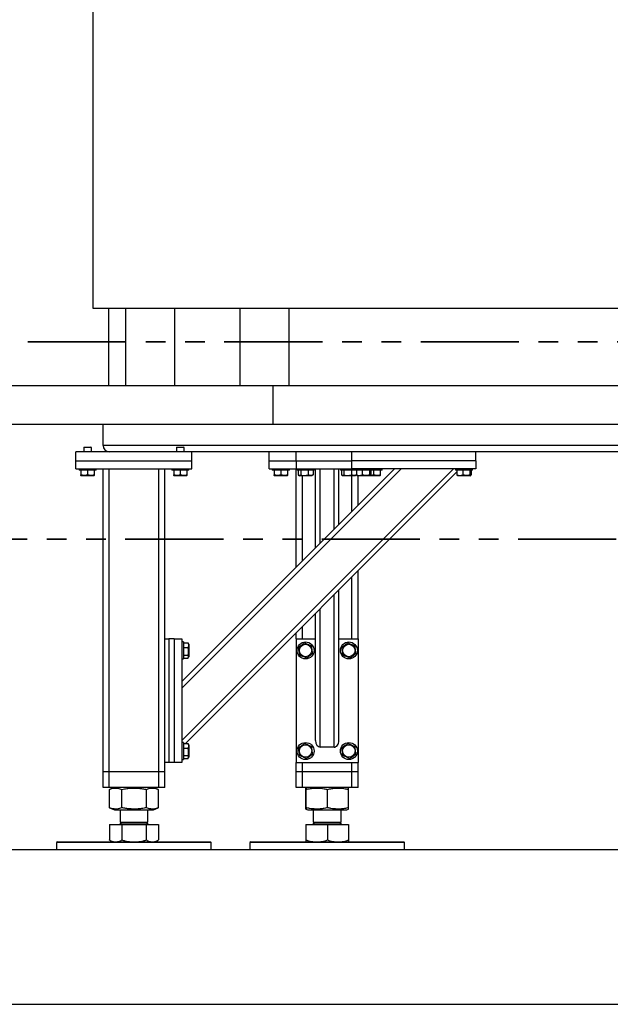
# Model space of a CAD drawing. Header units: millimetres. Extents: x 5 to 589, y 5 to 415.
# Tile 9 of 24: x 69 to 108, y 280 to 344. Entities that reach past the tile are written whole.
import ezdxf

# ---------------------------------------------------------------- set-up
doc = ezdxf.new("R2010")
doc.units = ezdxf.units.MM
doc.linetypes.add('PHANTOM', pattern=[12.7, 6.35, -1.27, 1.27, -1.27, 1.27, -1.27])
doc.layers.add('TRAIT-FORT', color=4, linetype='Continuous', lineweight=25)

msp = doc.modelspace()

# ---------------------------------------------------------------- linework, layer by layer
at = {"color": 7, "linetype": 'PHANTOM', "lineweight": 35}
for p, q in [((177.95672, 323.15373), (54.40687, 323.15373)), ((184.25416, 310.4089), (47.95949, 310.4089))]:
    msp.add_line(p, q, dxfattribs=at)
at = {"layer": 'TRAIT-FORT', "color": 4, "linetype": 'Continuous', "lineweight": 25}
for p, q in [((74.21076, 400.33155), (74.21076, 325.33155)), ((74.21076, 325.33155), (142.91076, 325.33155)), ((75.21076, 325.33155), (75.21076, 320.33155)), ((76.31076, 325.33155), (76.31076, 320.33155)), ((79.51076, 320.33155), (79.51076, 325.33155)), ((83.71076, 325.33155), (83.71076, 320.33155)), ((86.91076, 320.33155), (86.91076, 325.33155)), ((55.86203, 320.33155), (85.86203, 320.33155)), ((85.86203, 317.83155), (85.86203, 320.33155)), ((85.86203, 320.33155), (115.86203, 320.33155)), ((55.86203, 317.83155), (85.86203, 317.83155)), ((74.86183, 316.45655), (74.86183, 317.83155)), ((85.86203, 317.83155), (115.86203, 317.83155)), ((142.86183, 316.45655), (74.86183, 316.45655)), ((80.61183, 316.05655), (73.11183, 316.05655)), ((73.11183, 315.45655), (73.11183, 316.05655)), ((73.64683, 316.35655), (73.61183, 316.32155)), ((73.61183, 316.32155), (73.61183, 316.05655)), ((74.11183, 316.32155), (73.61183, 316.32155)), ((73.64683, 316.35655), (74.07683, 316.35655)), ((74.11183, 316.32155), (74.07683, 316.35655)), ((74.11183, 316.05655), (74.11183, 316.32155)), ((75.21183, 316.05969), (75.21183, 316.05655)), ((79.64683, 316.35655), (79.61183, 316.32155)), ((79.61183, 316.32155), (79.61183, 316.05655)), ((80.11183, 316.32155), (79.61183, 316.32155)), ((79.64683, 316.35655), (80.07683, 316.35655)), ((80.11183, 316.32155), (80.07683, 316.35655)), ((80.11183, 316.05655), (80.11183, 316.32155)), ((90.96183, 316.05655), (80.61183, 316.05655)), ((80.61183, 315.45655), (80.61183, 316.05655)), ((85.61183, 315.45655), (85.61183, 316.05655)), ((87.36183, 315.45655), (87.36183, 316.05655)), ((90.96183, 315.45655), (90.96183, 316.05655)), ((98.96183, 316.05655), (90.96183, 316.05655)), ((118.76183, 316.05655), (98.96183, 316.05655)), ((98.96183, 315.45655), (98.96183, 316.05655)), ((73.11183, 314.95655), (73.11183, 315.45655)), ((73.11183, 315.45655), (80.61183, 315.45655)), ((80.61183, 314.95655), (80.61183, 315.45655)), ((85.61183, 315.45655), (87.36183, 315.45655)), ((85.61183, 314.95655), (85.61183, 315.45655)), ((87.36183, 315.45655), (87.36183, 314.95655)), ((87.36183, 315.45655), (90.96183, 315.45655)), ((90.96183, 314.95655), (90.96183, 315.45655)), ((98.96183, 315.45655), (90.96183, 315.45655)), ((98.96183, 315.45655), (98.96183, 314.95655)), ((73.11183, 314.95655), (80.61183, 314.95655)), ((73.31183, 314.95655), (73.31183, 314.85655)), ((74.41183, 314.85655), (73.31183, 314.85655)), ((73.43625, 314.51916), (73.45808, 314.50655)), ((73.43683, 314.85655), (73.43683, 314.55678)), ((74.26558, 314.50655), (73.45808, 314.50655)), ((73.86183, 314.85655), (73.86183, 314.55678)), ((74.26558, 314.50655), (74.28742, 314.51916)), ((74.28683, 314.85655), (74.28683, 314.55678)), ((74.41183, 314.85655), (74.41183, 314.95655)), ((74.86183, 295.35655), (74.86183, 314.95655)), ((75.26183, 295.35655), (75.26183, 314.95655)), ((78.46183, 295.35655), (78.46183, 314.95655)), ((78.86183, 303.95655), (78.86183, 314.95655)), ((79.31183, 314.95655), (79.31183, 314.85655)), ((80.41183, 314.85655), (79.31183, 314.85655)), ((79.43625, 314.51916), (79.45808, 314.50655)), ((79.43683, 314.85655), (79.43683, 314.55678)), ((80.26558, 314.50655), (79.45808, 314.50655)), ((79.86183, 314.85655), (79.86183, 314.55678)), ((79.96183, 300.77493), (94.14346, 314.95655)), ((79.96183, 297.38082), (97.53757, 314.95655)), ((79.96183, 301.19919), (93.71919, 314.95655)), ((80.19882, 297.19354), (97.74995, 314.74467)), ((80.26558, 314.50655), (80.28742, 314.51916)), ((80.28683, 314.85655), (80.28683, 314.55678)), ((80.41183, 314.85655), (80.41183, 314.95655)), ((85.61183, 314.95655), (87.36183, 314.95655)), ((85.81183, 314.95655), (85.81183, 314.85655)), ((86.91183, 314.85655), (85.81183, 314.85655)), ((85.93625, 314.51916), (85.95808, 314.50655)), ((85.93683, 314.85655), (85.93683, 314.55678)), ((86.76558, 314.50655), (85.95808, 314.50655)), ((86.36183, 314.85655), (86.36183, 314.55678)), ((86.76558, 314.50655), (86.78742, 314.51916)), ((86.78683, 314.85655), (86.78683, 314.55678)), ((86.91183, 314.85655), (86.91183, 314.95655)), ((87.36183, 308.59919), (87.36183, 314.95655)), ((87.36183, 314.95655), (90.96183, 314.95655)), ((87.41183, 314.95655), (87.41183, 314.85655)), ((88.51183, 314.85655), (87.41183, 314.85655)), ((87.47892, 314.85655), (87.47892, 314.55678)), ((87.50984, 314.53441), (87.55808, 314.50655)), ((88.36558, 314.50655), (87.55808, 314.50655)), ((87.64474, 314.85655), (87.64474, 314.55678)), ((87.76183, 308.99919), (87.76183, 314.50655)), ((88.12765, 314.85655), (88.12765, 314.55678)), ((88.36558, 314.50655), (88.41383, 314.53441)), ((88.41338, 314.53519), (88.44475, 314.55678)), ((88.44475, 314.85655), (88.44475, 314.55678)), ((88.51183, 314.85655), (88.51183, 314.95655)), ((88.61183, 309.84919), (88.61183, 314.95655)), ((88.91183, 310.14919), (88.91183, 314.95655)), ((89.81183, 311.04919), (89.81183, 314.95655)), ((90.11183, 311.34919), (90.11183, 314.95655)), ((90.21183, 314.95655), (90.21183, 314.85655)), ((91.16183, 314.85655), (90.21183, 314.85655)), ((90.27892, 314.85655), (90.27892, 314.55678)), ((90.30984, 314.53441), (90.35808, 314.50655)), ((91.16558, 314.50655), (90.35808, 314.50655)), ((90.44474, 314.85655), (90.44474, 314.55678)), ((90.92765, 314.85655), (90.92765, 314.55678)), ((98.96183, 314.95655), (90.96183, 314.95655)), ((90.96183, 312.19919), (90.96183, 314.50655)), ((91.16183, 314.95655), (91.16183, 314.85655)), ((91.61033, 314.85655), (91.16183, 314.85655)), ((91.16558, 314.50655), (91.21383, 314.53441)), ((91.21338, 314.53519), (91.24475, 314.55678)), ((91.24475, 314.85655), (91.24475, 314.55678)), ((91.24995, 314.85655), (91.24995, 314.55678)), ((91.27903, 314.52333), (91.30808, 314.50655)), ((91.45095, 314.50655), (91.30808, 314.50655)), ((91.36183, 312.59919), (91.36183, 314.50655)), ((92.11558, 314.50655), (91.45095, 314.50655)), ((92.26183, 314.85655), (91.61033, 314.85655)), ((91.6245, 314.85655), (91.6245, 314.55678)), ((92.08638, 314.85655), (92.08638, 314.55678)), ((92.11558, 314.50655), (92.14464, 314.52333)), ((92.76558, 314.50655), (92.11558, 314.50655)), ((92.17372, 314.85655), (92.17372, 314.55678)), ((92.26183, 314.85655), (92.26183, 314.95655)), ((92.91183, 314.85655), (92.26183, 314.85655)), ((92.36183, 314.85655), (92.36183, 314.55678)), ((92.76558, 314.50655), (92.78742, 314.51916)), ((92.78683, 314.85655), (92.78683, 314.55678)), ((92.91183, 314.85655), (92.91183, 314.95655)), ((97.66183, 314.95655), (97.66183, 314.85655)), ((98.11033, 314.85655), (97.66183, 314.85655)), ((97.74995, 314.85655), (97.74995, 314.55678)), ((97.77903, 314.52333), (97.80808, 314.50655)), ((97.95095, 314.50655), (97.80808, 314.50655)), ((98.61558, 314.50655), (97.95095, 314.50655)), ((98.76183, 314.85655), (98.11033, 314.85655)), ((98.1245, 314.85655), (98.1245, 314.55678)), ((98.58638, 314.85655), (98.58638, 314.55678)), ((98.61558, 314.50655), (98.64464, 314.52333)), ((98.67372, 314.85655), (98.67372, 314.55678)), ((98.76183, 314.85655), (98.76183, 314.95655)), ((91.36183, 303.95655), (91.36183, 308.35655)), ((90.96183, 303.95655), (90.96183, 307.95655)), ((90.11183, 297.38082), (90.11183, 307.10655)), ((89.81183, 296.95655), (89.81183, 306.80655)), ((88.61183, 297.38082), (88.61183, 305.60655)), ((88.91183, 296.95655), (88.91183, 305.90655)), ((87.36183, 303.95655), (87.36183, 304.35655)), ((87.76183, 303.95655), (87.76183, 304.75655)), ((78.86183, 295.95655), (78.86183, 303.95655)), ((78.86183, 303.95655), (79.11183, 303.95655)), ((79.11183, 303.95655), (79.11183, 295.95655)), ((79.46183, 303.95655), (79.11183, 303.95655)), ((79.46183, 303.95655), (79.46183, 295.95655)), ((79.46183, 303.95655), (79.96183, 303.95655)), ((79.96183, 303.95655), (79.96183, 295.95655)), ((80.06183, 303.75655), (79.96183, 303.75655)), ((80.06183, 303.75655), (80.06183, 303.41723)), ((80.06183, 303.69354), (80.36161, 303.69354)), ((80.36161, 303.69354), (80.37638, 303.66794)), ((80.41183, 303.6103), (80.37801, 303.66888)), ((87.36183, 303.95655), (87.36183, 295.95655)), ((87.36183, 303.95655), (88.61183, 303.95655)), ((90.11183, 303.95655), (91.36183, 303.95655)), ((91.36183, 303.95655), (91.36183, 295.95655)), ((80.06183, 303.41723), (80.06183, 302.65655)), ((80.06183, 303.39756), (80.36161, 303.39756)), ((80.41183, 303.6103), (80.41183, 303.15669)), ((80.41183, 303.15669), (80.41183, 302.8028)), ((79.96183, 302.65655), (80.06183, 302.65655)), ((80.06183, 302.91057), (80.36161, 302.91057)), ((80.06183, 302.71956), (80.36161, 302.71956)), ((80.37801, 302.74422), (80.41183, 302.8028)), ((80.06183, 297.25655), (79.96183, 297.25655)), ((80.06183, 297.25655), (80.06183, 296.91723)), ((80.06183, 297.19354), (80.36161, 297.19354)), ((80.06183, 296.91723), (80.06183, 296.15655)), ((80.06183, 296.89756), (80.36161, 296.89756)), ((80.36161, 297.19354), (80.37638, 297.16794)), ((80.41183, 297.1103), (80.37801, 297.16888)), ((80.41183, 297.1103), (80.41183, 296.65669)), ((80.41183, 296.65669), (80.41183, 296.3028)), ((89.81183, 296.95655), (88.91183, 296.95655)), ((79.96183, 296.15655), (80.06183, 296.15655)), ((80.06183, 296.41057), (80.36161, 296.41057)), ((80.06183, 296.21956), (80.36161, 296.21956)), ((80.37801, 296.24422), (80.41183, 296.3028)), ((74.86183, 294.35655), (74.86183, 295.35655)), ((75.26183, 295.35655), (74.86183, 295.35655)), ((75.26183, 294.35655), (75.26183, 295.35655)), ((78.46183, 295.35655), (75.26183, 295.35655)), ((78.46183, 294.35655), (78.46183, 295.35655)), ((78.86183, 295.35655), (78.46183, 295.35655)), ((79.11183, 295.95655), (78.86183, 295.95655)), ((78.86183, 295.35655), (78.86183, 295.95655)), ((78.86183, 294.35655), (78.86183, 295.35655)), ((79.46183, 295.95655), (79.11183, 295.95655)), ((79.96183, 295.95655), (79.46183, 295.95655)), ((87.36183, 295.35655), (87.36183, 295.95655)), ((87.36183, 295.95655), (91.36183, 295.95655)), ((87.36183, 294.35655), (87.36183, 295.35655)), ((87.76183, 295.35655), (87.36183, 295.35655)), ((87.76183, 295.35655), (87.76183, 295.95655)), ((87.76183, 294.35655), (87.76183, 295.35655)), ((90.96183, 295.35655), (87.76183, 295.35655)), ((90.96183, 295.35655), (90.96183, 295.95655)), ((90.96183, 294.35655), (90.96183, 295.35655)), ((91.36183, 295.35655), (90.96183, 295.35655)), ((91.36183, 295.35655), (91.36183, 295.95655)), ((91.36183, 294.35655), (91.36183, 295.35655)), ((75.26183, 294.35655), (74.86183, 294.35655)), ((78.46183, 294.35655), (75.26183, 294.35655)), ((75.2863, 294.22907), (75.27424, 294.22473)), ((75.27424, 293.03837), (75.27424, 294.22473)), ((75.60038, 294.35655), (75.28502, 294.22914)), ((76.08468, 293.03837), (76.08468, 294.22473)), ((77.67227, 293.03837), (77.67227, 294.22473)), ((78.43864, 294.22914), (78.12328, 294.35655)), ((78.44943, 293.03837), (78.44943, 294.22473)), ((78.86183, 294.35655), (78.46183, 294.35655)), ((87.76183, 294.35655), (87.36183, 294.35655)), ((90.96183, 294.35655), (87.76183, 294.35655)), ((87.97733, 293.03837), (87.97733, 294.22473)), ((88.10038, 294.35655), (87.98582, 294.31027)), ((87.99654, 293.03837), (87.99654, 294.22473)), ((89.38105, 293.03837), (89.38105, 294.22473)), ((90.73785, 294.31027), (90.62328, 294.35655)), ((90.74634, 293.03837), (90.74634, 294.22473)), ((91.36183, 294.35655), (90.96183, 294.35655)), ((75.27424, 293.03837), (75.28629, 293.03422)), ((75.28502, 293.03397), (75.60038, 292.90655)), ((75.60038, 292.90655), (76.24438, 292.90655)), ((75.96183, 292.90655), (75.96183, 292.1148)), ((76.24438, 292.90655), (78.12328, 292.90655)), ((77.76183, 292.1148), (77.76183, 292.90655)), ((78.12328, 292.90655), (78.43864, 293.03397)), ((87.98599, 292.95277), (88.10038, 292.90655)), ((88.10038, 292.90655), (90.62328, 292.90655)), ((88.46183, 292.90655), (88.46183, 292.1148)), ((90.26183, 292.1148), (90.26183, 292.90655)), ((90.62328, 292.90655), (90.73768, 292.95277)), ((75.27424, 291.94655), (75.27424, 290.95436)), ((75.27424, 291.94655), (76.08468, 291.94655)), ((75.58408, 291.95655), (75.58408, 291.94655)), ((75.58408, 291.95655), (78.13958, 291.95655)), ((76.07008, 292.1148), (75.96183, 292.00655)), ((75.96183, 292.1148), (77.76183, 292.1148)), ((75.96183, 292.00655), (77.76183, 292.00655)), ((76.08468, 291.94655), (76.08468, 290.95436)), ((76.08468, 291.94655), (77.67227, 291.94655)), ((77.76183, 292.00655), (77.65358, 292.1148)), ((77.67227, 290.95436), (77.67227, 291.94655)), ((77.67227, 291.94655), (78.44943, 291.94655)), ((78.13958, 291.94655), (78.13958, 291.95655)), ((78.44943, 291.94655), (78.44943, 290.95436)), ((87.97733, 291.94655), (87.97733, 290.95436)), ((87.97733, 291.94655), (87.99654, 291.94655)), ((87.99654, 290.95436), (87.99654, 291.94655)), ((87.99654, 291.94655), (89.38105, 291.94655)), ((88.08408, 291.95655), (88.08408, 291.94655)), ((88.08408, 291.95655), (90.01405, 291.95655)), ((88.57008, 292.1148), (88.46183, 292.00655)), ((88.46183, 292.1148), (89.82123, 292.1148)), ((88.46183, 292.00655), (90.26183, 292.00655)), ((89.38105, 291.94655), (89.38105, 290.95436)), ((89.38105, 291.94655), (90.74634, 291.94655)), ((89.82123, 292.1148), (90.26183, 292.1148)), ((90.01405, 291.95655), (90.63958, 291.95655)), ((90.26183, 292.00655), (90.15358, 292.1148)), ((90.63958, 291.94655), (90.63958, 291.95655)), ((90.74634, 291.94655), (90.74634, 290.95436)), ((75.28502, 290.94831), (75.27424, 290.95436)), ((75.28492, 290.94813), (75.48683, 290.83155)), ((78.23683, 290.83155), (78.43875, 290.94813)), ((55.86203, 290.33155), (175.86203, 290.33155)), ((71.91183, 290.83155), (71.86183, 290.78155)), ((71.86183, 290.78155), (71.86183, 290.33155)), ((81.86183, 290.78155), (71.86183, 290.78155)), ((71.91183, 290.83155), (81.81183, 290.83155)), ((81.86183, 290.78155), (81.81183, 290.83155)), ((81.86183, 290.33155), (81.86183, 290.78155)), ((84.41183, 290.83155), (84.36183, 290.78155)), ((84.36183, 290.78155), (84.36183, 290.33155)), ((94.36183, 290.78155), (84.36183, 290.78155)), ((84.41183, 290.83155), (94.31183, 290.83155)), ((94.36183, 290.78155), (94.31183, 290.83155)), ((94.36183, 290.33155), (94.36183, 290.78155)), ((55.86203, 280.33155), (175.86203, 280.33155))]:
    msp.add_line(p, q, dxfattribs=at)
for centre, radius in [((87.96183, 303.20655), 0.55), ((90.76183, 303.20655), 0.55), ((87.96183, 303.20655), 0.40375), ((90.76183, 303.20655), 0.40375), ((87.96183, 296.70655), 0.55), ((87.96183, 296.70655), 0.40375), ((90.76183, 296.70655), 0.55), ((90.76183, 296.70655), 0.40375)]:
    msp.add_circle(centre, radius, dxfattribs=at)
for centre, radius, start, end in [((75.26183, 316.45655), 0.4, 180, 270), ((75.91183, 292.00655), 0.05, 270, 0), ((77.81183, 292.00655), 0.05, 180, 270), ((88.41183, 292.00655), 0.05, 270, 0), ((90.31183, 292.00655), 0.05, 180, 270)]:
    msp.add_arc(centre, radius, start, end, dxfattribs=at)
for centre, start_param, end_param in [((88.91183, 297.38082), 1.57079633, 3.14159265), ((89.81183, 297.38082), 3.14159265, 4.71238898)]:
    msp.add_ellipse(centre, major_axis=(0, 0.42426), ratio=0.70710678, start_param=start_param, end_param=end_param, dxfattribs=at)
for points, knots in [([(73.86183, 314.55678), (73.80776, 314.54159), (73.71833, 314.51648), (73.58862, 314.51881), (73.50136, 314.53625), (73.45116, 314.55222), (73.43683, 314.55678)], [0, 0, 0, 0, 0.38554949, 0.63764185, 0.89654625, 1, 1, 1, 1]), ([(73.43683, 314.52018), (73.43683, 314.51974), (73.43683, 314.5164), (73.43683, 314.52861), (73.43683, 314.54733), (73.43683, 314.55678)], [0, 0, 0, 0, 0.069973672, 0.530725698, 1, 1, 1, 1]), ([(74.28683, 314.55678), (74.24995, 314.54582), (74.17537, 314.52365), (74.06488, 314.51554), (73.95926, 314.52745), (73.89451, 314.54694), (73.86183, 314.55678)], [0, 0, 0, 0, 0.26460494, 0.53494775, 0.76534313, 1, 1, 1, 1]), ([(74.28683, 314.55678), (74.28683, 314.54539), (74.28683, 314.52385), (74.28683, 314.52136), (74.28683, 314.52018)], [0, 0, 0, 0, 0.529254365, 1, 1, 1, 1]), ([(79.86183, 314.55678), (79.80776, 314.54159), (79.71833, 314.51648), (79.58862, 314.51881), (79.50136, 314.53625), (79.45116, 314.55222), (79.43683, 314.55678)], [0, 0, 0, 0, 0.38554949, 0.63764185, 0.89654625, 1, 1, 1, 1]), ([(79.43683, 314.52018), (79.43683, 314.51974), (79.43683, 314.5164), (79.43683, 314.52861), (79.43683, 314.54733), (79.43683, 314.55678)], [0, 0, 0, 0, 0.069973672, 0.530725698, 1, 1, 1, 1]), ([(80.28683, 314.55678), (80.24995, 314.54582), (80.17537, 314.52365), (80.06488, 314.51554), (79.95926, 314.52745), (79.89451, 314.54694), (79.86183, 314.55678)], [0, 0, 0, 0, 0.26460494, 0.53494775, 0.76534313, 1, 1, 1, 1]), ([(80.28683, 314.55678), (80.28683, 314.54539), (80.28683, 314.52385), (80.28683, 314.52136), (80.28683, 314.52018)], [0, 0, 0, 0, 0.529254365, 1, 1, 1, 1]), ([(86.36183, 314.55678), (86.30776, 314.54159), (86.21833, 314.51648), (86.08862, 314.51881), (86.00136, 314.53625), (85.95116, 314.55222), (85.93683, 314.55678)], [0, 0, 0, 0, 0.38554949, 0.63764185, 0.89654625, 1, 1, 1, 1]), ([(85.93683, 314.52018), (85.93683, 314.51974), (85.93683, 314.5164), (85.93683, 314.52861), (85.93683, 314.54733), (85.93683, 314.55678)], [0, 0, 0, 0, 0.069973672, 0.530725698, 1, 1, 1, 1]), ([(86.78683, 314.55678), (86.74995, 314.54582), (86.67537, 314.52365), (86.56488, 314.51554), (86.45926, 314.52745), (86.39451, 314.54694), (86.36183, 314.55678)], [0, 0, 0, 0, 0.26460494, 0.53494775, 0.76534313, 1, 1, 1, 1]), ([(86.78683, 314.55678), (86.78683, 314.54539), (86.78683, 314.52385), (86.78683, 314.52136), (86.78683, 314.52018)], [0, 0, 0, 0, 0.529254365, 1, 1, 1, 1]), ([(87.64474, 314.55678), (87.63035, 314.54582), (87.60125, 314.52365), (87.55814, 314.51554), (87.51693, 314.52745), (87.49167, 314.54694), (87.47892, 314.55678)], [0, 0, 0, 0, 0.26460494, 0.53494775, 0.76534313, 1, 1, 1, 1]), ([(87.64474, 314.55678), (87.68665, 314.54582), (87.77139, 314.52365), (87.89694, 314.51554), (88.01695, 314.52745), (88.09053, 314.54694), (88.12765, 314.55678)], [0, 0, 0, 0, 0.26460494, 0.53494775, 0.76534313, 1, 1, 1, 1]), ([(88.44475, 314.55678), (88.4044, 314.54159), (88.33768, 314.51648), (88.2409, 314.51881), (88.17579, 314.53625), (88.13835, 314.55222), (88.12765, 314.55678)], [0, 0, 0, 0, 0.38554949, 0.63764185, 0.89654625, 1, 1, 1, 1]), ([(90.44474, 314.55678), (90.43035, 314.54582), (90.40125, 314.52365), (90.35814, 314.51554), (90.31693, 314.52745), (90.29167, 314.54694), (90.27892, 314.55678)], [0, 0, 0, 0, 0.26460494, 0.53494775, 0.76534313, 1, 1, 1, 1]), ([(90.44474, 314.55678), (90.48665, 314.54582), (90.57139, 314.52365), (90.69694, 314.51554), (90.81695, 314.52745), (90.89053, 314.54694), (90.92765, 314.55678)], [0, 0, 0, 0, 0.26460494, 0.53494775, 0.76534313, 1, 1, 1, 1]), ([(91.24475, 314.55678), (91.2044, 314.54159), (91.13768, 314.51648), (91.0409, 314.51881), (90.97579, 314.53625), (90.93835, 314.55222), (90.92765, 314.55678)], [0, 0, 0, 0, 0.38554949, 0.63764185, 0.89654625, 1, 1, 1, 1]), ([(91.27994, 314.5249), (91.27668, 314.52633), (91.2665, 314.53079), (91.25665, 314.54626), (91.24995, 314.55678)], [0, 0, 0, 0, 0.320055, 1, 1, 1, 1]), ([(91.24995, 314.55678), (91.2976, 314.54159), (91.37642, 314.51648), (91.49073, 314.51881), (91.56763, 314.53625), (91.61187, 314.55222), (91.6245, 314.55678)], [0, 0, 0, 0, 0.385549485, 0.637641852, 0.896546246, 1, 1, 1, 1]), ([(92.08638, 314.55678), (92.04629, 314.54582), (91.96525, 314.52365), (91.84517, 314.51554), (91.73038, 314.52745), (91.66, 314.54694), (91.6245, 314.55678)], [0, 0, 0, 0, 0.26460494, 0.53494775, 0.76534313, 1, 1, 1, 1]), ([(92.08638, 314.55678), (92.09396, 314.54582), (92.10929, 314.52365), (92.13199, 314.51554), (92.1537, 314.52745), (92.167, 314.54694), (92.17372, 314.55678)], [0, 0, 0, 0, 0.26460494, 0.53494775, 0.76534313, 1, 1, 1, 1]), ([(92.36183, 314.55678), (92.30779, 314.54005), (92.23799, 314.51843), (92.16631, 314.52089), (92.15013, 314.52145)], [0, 0, 0, 0, 0.77424631, 1, 1, 1, 1]), ([(92.78683, 314.55678), (92.74995, 314.54582), (92.67537, 314.52365), (92.56488, 314.51554), (92.45926, 314.52745), (92.39451, 314.54694), (92.36183, 314.55678)], [0, 0, 0, 0, 0.26460494, 0.53494775, 0.76534313, 1, 1, 1, 1]), ([(92.78683, 314.55678), (92.78683, 314.54539), (92.78683, 314.52385), (92.78683, 314.52136), (92.78683, 314.52018)], [0, 0, 0, 0, 0.529254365, 1, 1, 1, 1]), ([(97.77994, 314.5249), (97.77668, 314.52633), (97.7665, 314.53079), (97.75665, 314.54626), (97.74995, 314.55678)], [0, 0, 0, 0, 0.320055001, 1, 1, 1, 1]), ([(97.74995, 314.55678), (97.7976, 314.54159), (97.87642, 314.51648), (97.99073, 314.51881), (98.06763, 314.53625), (98.11187, 314.55222), (98.1245, 314.55678)], [0, 0, 0, 0, 0.38554949, 0.63764185, 0.89654625, 1, 1, 1, 1]), ([(98.58638, 314.55678), (98.54629, 314.54582), (98.46525, 314.52365), (98.34517, 314.51554), (98.23038, 314.52745), (98.16, 314.54694), (98.1245, 314.55678)], [0, 0, 0, 0, 0.26460494, 0.53494775, 0.76534313, 1, 1, 1, 1]), ([(98.58638, 314.55678), (98.59396, 314.54582), (98.60929, 314.52365), (98.63199, 314.51554), (98.6537, 314.52745), (98.667, 314.54694), (98.67372, 314.55678)], [0, 0, 0, 0, 0.26460494, 0.53494775, 0.76534313, 1, 1, 1, 1]), ([(80.36161, 303.69354), (80.37257, 303.66786), (80.39473, 303.61592), (80.40284, 303.53897), (80.39094, 303.46541), (80.37144, 303.42032), (80.36161, 303.39756)], [0, 0, 0, 0, 0.26460494, 0.53494775, 0.76534313, 1, 1, 1, 1]), ([(87.90123, 303.69354), (87.86725, 303.66786), (87.79857, 303.61592), (87.6968, 303.53897), (87.59952, 303.46541), (87.53988, 303.42032), (87.50978, 303.39756)], [0, 0, 0, 0, 0.26460494, 0.53494775, 0.76534313, 1, 1, 1, 1]), ([(87.90123, 303.69354), (87.94046, 303.67697), (88.01978, 303.64345), (88.13731, 303.59379), (88.24965, 303.54632), (88.31853, 303.51722), (88.35328, 303.50253)], [0, 0, 0, 0, 0.26460494, 0.53494775, 0.76534313, 1, 1, 1, 1]), ([(90.70123, 303.69354), (90.66725, 303.66786), (90.59857, 303.61592), (90.4968, 303.53897), (90.39952, 303.46541), (90.33988, 303.42032), (90.30978, 303.39756)], [0, 0, 0, 0, 0.26460494, 0.53494775, 0.76534313, 1, 1, 1, 1]), ([(90.70123, 303.69354), (90.74046, 303.67697), (90.81978, 303.64345), (90.93731, 303.59379), (91.04965, 303.54632), (91.11853, 303.51722), (91.15328, 303.50253)], [0, 0, 0, 0, 0.26460494, 0.53494775, 0.76534313, 1, 1, 1, 1]), ([(80.36161, 302.91057), (80.37679, 302.97253), (80.40191, 303.07501), (80.39958, 303.22364), (80.38214, 303.32363), (80.36617, 303.38114), (80.36161, 303.39756)], [0, 0, 0, 0, 0.38554949, 0.63764185, 0.89654625, 1, 1, 1, 1]), ([(87.57039, 302.91057), (87.56268, 302.97253), (87.54993, 303.07501), (87.53143, 303.22364), (87.51899, 303.32363), (87.51183, 303.38114), (87.50978, 303.39756)], [0, 0, 0, 0, 0.38554949, 0.63764185, 0.89654625, 1, 1, 1, 1]), ([(88.02244, 302.71956), (88.05641, 302.74525), (88.1251, 302.79719), (88.22687, 302.87413), (88.32415, 302.94769), (88.38379, 302.99279), (88.41388, 303.01554)], [0, 0, 0, 0, 0.26460494, 0.53494775, 0.76534313, 1, 1, 1, 1]), ([(88.41388, 303.01554), (88.40617, 303.0775), (88.39342, 303.17998), (88.37492, 303.32861), (88.36248, 303.4286), (88.35532, 303.48611), (88.35328, 303.50253)], [0, 0, 0, 0, 0.38554949, 0.63764185, 0.89654625, 1, 1, 1, 1]), ([(90.37039, 302.91057), (90.36268, 302.97253), (90.34993, 303.07501), (90.33143, 303.22364), (90.31899, 303.32363), (90.31183, 303.38114), (90.30978, 303.39756)], [0, 0, 0, 0, 0.38554949, 0.63764185, 0.89654625, 1, 1, 1, 1]), ([(90.82244, 302.71956), (90.85641, 302.74525), (90.9251, 302.79719), (91.02687, 302.87413), (91.12415, 302.94769), (91.18379, 302.99279), (91.21388, 303.01554)], [0, 0, 0, 0, 0.26460494, 0.53494775, 0.76534313, 1, 1, 1, 1]), ([(91.21388, 303.01554), (91.20617, 303.0775), (91.19342, 303.17998), (91.17492, 303.32861), (91.16248, 303.4286), (91.15532, 303.48611), (91.15328, 303.50253)], [0, 0, 0, 0, 0.38554949, 0.63764185, 0.89654625, 1, 1, 1, 1]), ([(80.36161, 302.71956), (80.37257, 302.73614), (80.39473, 302.76966), (80.40284, 302.81932), (80.39094, 302.86679), (80.37144, 302.89589), (80.36161, 302.91057)], [0, 0, 0, 0, 0.26460494, 0.53494775, 0.76534313, 1, 1, 1, 1]), ([(88.02244, 302.71956), (87.9832, 302.73614), (87.90388, 302.76966), (87.78636, 302.81932), (87.67402, 302.86679), (87.60514, 302.89589), (87.57039, 302.91057)], [0, 0, 0, 0, 0.26460494, 0.53494775, 0.76534313, 1, 1, 1, 1]), ([(90.82244, 302.71956), (90.7832, 302.73614), (90.70388, 302.76966), (90.58636, 302.81932), (90.47402, 302.86679), (90.40514, 302.89589), (90.37039, 302.91057)], [0, 0, 0, 0, 0.26460494, 0.53494775, 0.76534313, 1, 1, 1, 1]), ([(80.36161, 297.19354), (80.37257, 297.16786), (80.39473, 297.11592), (80.40284, 297.03897), (80.39094, 296.96541), (80.37144, 296.92032), (80.36161, 296.89756)], [0, 0, 0, 0, 0.26460494, 0.53494775, 0.76534313, 1, 1, 1, 1]), ([(80.36161, 296.41057), (80.37679, 296.47253), (80.40191, 296.57501), (80.39958, 296.72364), (80.38214, 296.82363), (80.36617, 296.88114), (80.36161, 296.89756)], [0, 0, 0, 0, 0.38554949, 0.63764185, 0.89654625, 1, 1, 1, 1]), ([(87.90123, 297.19354), (87.86725, 297.16786), (87.79857, 297.11592), (87.6968, 297.03897), (87.59952, 296.96541), (87.53988, 296.92032), (87.50978, 296.89756)], [0, 0, 0, 0, 0.26460494, 0.53494775, 0.76534313, 1, 1, 1, 1]), ([(87.57039, 296.41057), (87.56268, 296.47253), (87.54993, 296.57501), (87.53143, 296.72364), (87.51899, 296.82363), (87.51183, 296.88114), (87.50978, 296.89756)], [0, 0, 0, 0, 0.38554949, 0.63764185, 0.89654625, 1, 1, 1, 1]), ([(87.90123, 297.19354), (87.94046, 297.17697), (88.01978, 297.14345), (88.13731, 297.09379), (88.24965, 297.04632), (88.31853, 297.01722), (88.35328, 297.00253)], [0, 0, 0, 0, 0.26460494, 0.53494775, 0.76534313, 1, 1, 1, 1]), ([(88.41388, 296.51554), (88.40617, 296.5775), (88.39342, 296.67998), (88.37492, 296.82861), (88.36248, 296.9286), (88.35532, 296.98611), (88.35328, 297.00253)], [0, 0, 0, 0, 0.38554949, 0.63764185, 0.89654625, 1, 1, 1, 1]), ([(90.70123, 297.19354), (90.66725, 297.16786), (90.59857, 297.11592), (90.4968, 297.03897), (90.39952, 296.96541), (90.33988, 296.92032), (90.30978, 296.89756)], [0, 0, 0, 0, 0.26460494, 0.53494775, 0.76534313, 1, 1, 1, 1]), ([(90.37039, 296.41057), (90.36268, 296.47253), (90.34993, 296.57501), (90.33143, 296.72364), (90.31899, 296.82363), (90.31183, 296.88114), (90.30978, 296.89756)], [0, 0, 0, 0, 0.38554949, 0.63764185, 0.89654625, 1, 1, 1, 1]), ([(90.70123, 297.19354), (90.74046, 297.17697), (90.81978, 297.14345), (90.93731, 297.09379), (91.04965, 297.04632), (91.11853, 297.01722), (91.15328, 297.00253)], [0, 0, 0, 0, 0.26460494, 0.53494775, 0.76534313, 1, 1, 1, 1]), ([(91.21388, 296.51554), (91.20617, 296.5775), (91.19342, 296.67998), (91.17492, 296.82861), (91.16248, 296.9286), (91.15532, 296.98611), (91.15328, 297.00253)], [0, 0, 0, 0, 0.38554949, 0.63764185, 0.89654625, 1, 1, 1, 1]), ([(80.36161, 296.21956), (80.37257, 296.23614), (80.39473, 296.26966), (80.40284, 296.31932), (80.39094, 296.36679), (80.37144, 296.39589), (80.36161, 296.41057)], [0, 0, 0, 0, 0.26460494, 0.53494775, 0.76534313, 1, 1, 1, 1]), ([(88.02244, 296.21956), (87.9832, 296.23614), (87.90388, 296.26966), (87.78636, 296.31932), (87.67402, 296.36679), (87.60514, 296.39589), (87.57039, 296.41057)], [0, 0, 0, 0, 0.26460494, 0.53494775, 0.76534313, 1, 1, 1, 1]), ([(88.02244, 296.21956), (88.05641, 296.24525), (88.1251, 296.29719), (88.22687, 296.37413), (88.32415, 296.44769), (88.38379, 296.49279), (88.41388, 296.51554)], [0, 0, 0, 0, 0.26460494, 0.53494775, 0.76534313, 1, 1, 1, 1]), ([(90.82244, 296.21956), (90.7832, 296.23614), (90.70388, 296.26966), (90.58636, 296.31932), (90.47402, 296.36679), (90.40514, 296.39589), (90.37039, 296.41057)], [0, 0, 0, 0, 0.26460494, 0.53494775, 0.76534313, 1, 1, 1, 1]), ([(90.82244, 296.21956), (90.85641, 296.24525), (90.9251, 296.29719), (91.02687, 296.37413), (91.12415, 296.44769), (91.18379, 296.49279), (91.21388, 296.51554)], [0, 0, 0, 0, 0.26460494, 0.53494775, 0.76534313, 1, 1, 1, 1]), ([(75.27424, 294.22473), (75.32833, 294.24432), (75.43079, 294.28142), (75.58146, 294.30894), (75.71518, 294.31307), (75.83918, 294.29869), (75.95946, 294.27092), (76.04158, 294.24063), (76.08468, 294.22473)], [0, 0, 0, 0, 0.20206835, 0.38269984, 0.55531458, 0.69299169, 0.83889419, 1, 1, 1, 1]), ([(76.08468, 294.22473), (76.19065, 294.24432), (76.39135, 294.28142), (76.6865, 294.30894), (76.94845, 294.31307), (77.19136, 294.29869), (77.42697, 294.27092), (77.58785, 294.24063), (77.67227, 294.22473)], [0, 0, 0, 0, 0.20206835, 0.38269984, 0.55531458, 0.69299169, 0.83889419, 1, 1, 1, 1]), ([(77.67227, 294.22473), (77.72415, 294.24432), (77.8224, 294.28142), (77.96688, 294.30893), (78.0951, 294.31308), (78.21401, 294.29865), (78.32531, 294.27204), (78.40005, 294.24338), (78.43737, 294.22907)], [0, 0, 0, 0, 0.20527908, 0.38878068, 0.56413815, 0.70400284, 0.85222364, 1, 1, 1, 1]), ([(87.97733, 294.22473), (87.97861, 294.24432), (87.98104, 294.28142), (87.98461, 294.30894), (87.98778, 294.31307), (87.99072, 294.29869), (87.99357, 294.27092), (87.99552, 294.24063), (87.99654, 294.22473)], [0, 0, 0, 0, 0.20206835, 0.38269984, 0.55531458, 0.69299169, 0.83889419, 1, 1, 1, 1]), ([(87.99654, 294.22473), (88.08896, 294.24432), (88.26399, 294.28142), (88.52138, 294.30894), (88.74982, 294.31307), (88.96165, 294.29869), (89.16713, 294.27092), (89.30743, 294.24063), (89.38105, 294.22473)], [0, 0, 0, 0, 0.20206835, 0.38269984, 0.55531458, 0.69299169, 0.83889419, 1, 1, 1, 1]), ([(89.38105, 294.22473), (89.47218, 294.24432), (89.64478, 294.28142), (89.8986, 294.30894), (90.12387, 294.31307), (90.33277, 294.29869), (90.53539, 294.27092), (90.67374, 294.24063), (90.74634, 294.22473)], [0, 0, 0, 0, 0.20206835, 0.38269984, 0.55531458, 0.69299169, 0.83889419, 1, 1, 1, 1]), ([(90.74634, 294.22473), (90.74506, 294.2441), (90.74263, 294.28076), (90.73948, 294.30759), (90.73762, 294.30789), (90.73693, 294.30801)], [0, 0, 0, 0, 0.41274388, 0.78170093, 1, 1, 1, 1]), ([(76.08468, 293.03837), (76.03058, 293.01878), (75.92812, 292.98169), (75.77746, 292.95417), (75.64374, 292.95004), (75.51974, 292.96442), (75.39946, 292.99218), (75.31733, 293.02248), (75.27424, 293.03837)], [0, 0, 0, 0, 0.20206835, 0.38269984, 0.55531458, 0.69299169, 0.83889419, 1, 1, 1, 1]), ([(77.67227, 293.03837), (77.5663, 293.01878), (77.3656, 292.98169), (77.07045, 292.95417), (76.8085, 292.95004), (76.56559, 292.96442), (76.32998, 292.99218), (76.1691, 293.02248), (76.08468, 293.03837)], [0, 0, 0, 0, 0.20206835, 0.38269984, 0.55531458, 0.69299169, 0.83889419, 1, 1, 1, 1]), ([(78.43737, 293.03422), (78.3895, 293.0162), (78.29526, 292.98073), (78.15482, 292.95422), (78.0266, 292.95003), (77.90769, 292.96442), (77.79235, 292.99218), (77.7136, 293.02248), (77.67227, 293.03837)], [0, 0, 0, 0, 0.18940928, 0.37290647, 0.54825971, 0.68812104, 0.83633827, 1, 1, 1, 1]), ([(87.99654, 293.03837), (87.99526, 293.01878), (87.99283, 292.98169), (87.98926, 292.95417), (87.98609, 292.95004), (87.98315, 292.96442), (87.9803, 292.99218), (87.97835, 293.02248), (87.97733, 293.03837)], [0, 0, 0, 0, 0.20206835, 0.38269984, 0.55531458, 0.69299169, 0.83889419, 1, 1, 1, 1]), ([(89.38105, 293.03837), (89.28863, 293.01878), (89.11361, 292.98169), (88.85621, 292.95417), (88.62777, 292.95004), (88.41594, 292.96442), (88.21046, 292.99218), (88.07017, 293.02248), (87.99654, 293.03837)], [0, 0, 0, 0, 0.20206835, 0.38269984, 0.55531458, 0.69299169, 0.83889419, 1, 1, 1, 1]), ([(90.74634, 293.03837), (90.65521, 293.01878), (90.48261, 292.98169), (90.22879, 292.95417), (90.00352, 292.95004), (89.79462, 292.96442), (89.592, 292.99218), (89.45365, 293.02248), (89.38105, 293.03837)], [0, 0, 0, 0, 0.20206835, 0.38269984, 0.55531458, 0.69299169, 0.83889419, 1, 1, 1, 1]), ([(90.73693, 292.95462), (90.73722, 292.95408), (90.7384, 292.95188), (90.74052, 292.96529), (90.74337, 292.99194), (90.74532, 293.02239), (90.74634, 293.03837)], [0, 0, 0, 0, 0.09174673, 0.37294705, 0.67094743, 1, 1, 1, 1]), ([(75.27424, 290.95436), (75.29055, 290.94539), (75.33956, 290.91843), (75.4226, 290.88084), (75.5241, 290.84825), (75.61011, 290.83332), (75.66208, 290.832), (75.67946, 290.83155)], [0, 0, 0, 0, 0.12359753, 0.37124782, 0.62101355, 0.87330139, 1, 1, 1, 1]), ([(75.67946, 290.83155), (75.71326, 290.83315), (75.7811, 290.83636), (75.88281, 290.86205), (75.98431, 290.90057), (76.05118, 290.93641), (76.08468, 290.95436)], [0, 0, 0, 0, 0.24649114, 0.49459325, 0.74679314, 1, 1, 1, 1]), ([(76.08468, 290.95436), (76.14875, 290.93681), (76.27712, 290.90164), (76.47412, 290.86305), (76.67487, 290.8366), (76.81046, 290.83324), (76.87847, 290.83155)], [0, 0, 0, 0, 0.24726861, 0.49536257, 0.74687401, 1, 1, 1, 1]), ([(76.87847, 290.83155), (76.9447, 290.83315), (77.07759, 290.83636), (77.27682, 290.86205), (77.47567, 290.90057), (77.60665, 290.93641), (77.67227, 290.95436)], [0, 0, 0, 0, 0.24649114, 0.49459325, 0.74679314, 1, 1, 1, 1]), ([(77.67227, 290.95436), (77.70364, 290.93681), (77.76648, 290.90164), (77.86291, 290.86305), (77.96119, 290.8366), (78.02756, 290.83324), (78.06085, 290.83155)], [0, 0, 0, 0, 0.24726861, 0.49536257, 0.74687401, 1, 1, 1, 1]), ([(78.06085, 290.83155), (78.07705, 290.83197), (78.12576, 290.83323), (78.20718, 290.84761), (78.30462, 290.87976), (78.38536, 290.91764), (78.43339, 290.94517), (78.44943, 290.95436)], [0, 0, 0, 0, 0.12316187, 0.37046107, 0.62062207, 0.87333927, 1, 1, 1, 1]), ([(87.97733, 290.95436), (87.9781, 290.93681), (87.97966, 290.90164), (87.98204, 290.86305), (87.98447, 290.8366), (87.98611, 290.83324), (87.98693, 290.83155)], [0, 0, 0, 0, 0.24726861, 0.49536257, 0.74687401, 1, 1, 1, 1]), ([(87.98693, 290.83155), (87.98774, 290.83315), (87.98934, 290.83636), (87.99176, 290.86205), (87.99416, 290.90057), (87.99575, 290.93641), (87.99654, 290.95436)], [0, 0, 0, 0, 0.24649114, 0.49459325, 0.74679314, 1, 1, 1, 1]), ([(87.99654, 290.95436), (88.05242, 290.93681), (88.16436, 290.90164), (88.33617, 290.86305), (88.51124, 290.8366), (88.62948, 290.83324), (88.6888, 290.83155)], [0, 0, 0, 0, 0.24726861, 0.49536257, 0.74687401, 1, 1, 1, 1]), ([(88.6888, 290.83155), (88.71765, 290.83197), (88.80443, 290.83323), (88.94948, 290.84761), (89.12307, 290.87976), (89.26692, 290.91764), (89.35248, 290.94517), (89.38105, 290.95436)], [0, 0, 0, 0, 0.12316187, 0.37046107, 0.62062207, 0.87333927, 1, 1, 1, 1]), ([(89.38105, 290.95436), (89.40854, 290.94539), (89.4911, 290.91843), (89.63098, 290.88084), (89.80198, 290.84825), (89.94688, 290.83332), (90.03443, 290.832), (90.06369, 290.83155)], [0, 0, 0, 0, 0.12359753, 0.37124782, 0.62101355, 0.87330139, 1, 1, 1, 1]), ([(90.06369, 290.83155), (90.12065, 290.83315), (90.23493, 290.83636), (90.40626, 290.86205), (90.57727, 290.90057), (90.68991, 290.93641), (90.74634, 290.95436)], [0, 0, 0, 0, 0.24649114, 0.49459325, 0.74679314, 1, 1, 1, 1]), ([(90.74634, 290.95436), (90.74556, 290.93681), (90.74401, 290.90164), (90.74163, 290.86305), (90.7392, 290.8366), (90.73756, 290.83324), (90.73673, 290.83155)], [0, 0, 0, 0, 0.24726861, 0.49536257, 0.74687401, 1, 1, 1, 1])]:
    msp.add_open_spline(points, degree=3, knots=knots, dxfattribs=at)

doc.saveas('drawing.dxf')
